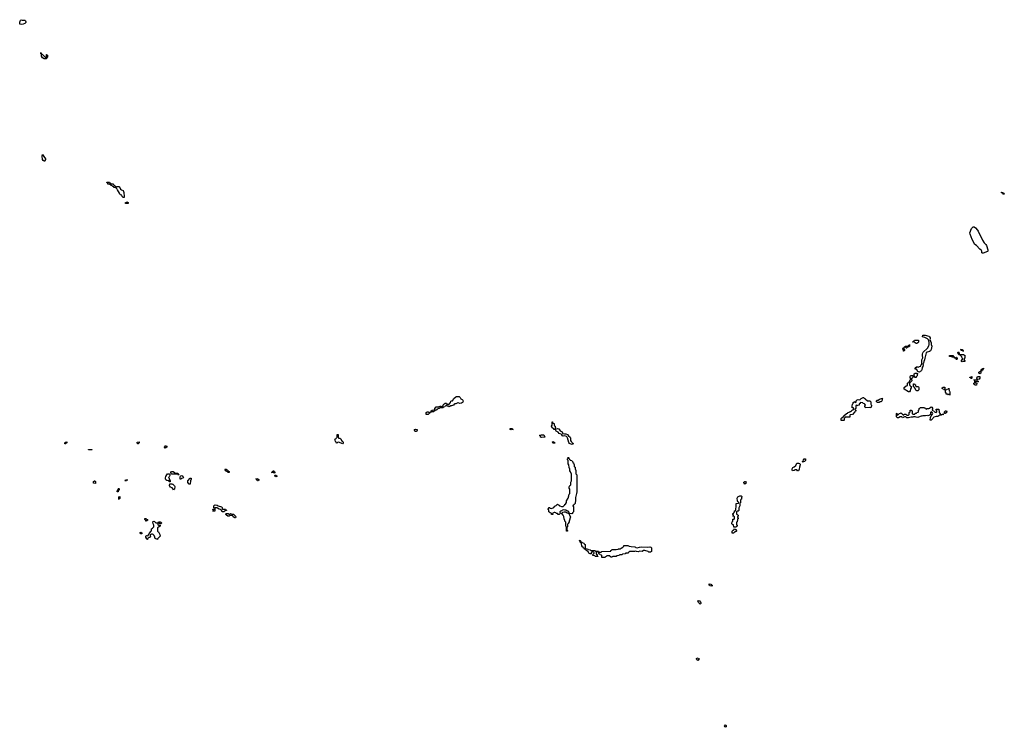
# Model space of a CAD drawing. Header units: inches. Extents: x 2381442 to 2565767, y 380187 to 487173.
# Tile 6 of 11: x 2518069 to 2541510, y 459245 to 476078. Entities that reach past the tile are written whole.
import ezdxf

# ---------------------------------------------------------------- set-up
doc = ezdxf.new("R2010")
doc.units = ezdxf.units.IN
doc.header["$MEASUREMENT"] = 0
for name, color, linetype in [('C5416', 7, 'Continuous'), ('C5417', 7, 'Continuous'), ('C5426', 7, 'Continuous'), ('C5427', 7, 'Continuous'), ('C5435', 7, 'Continuous'), ('C5436', 7, 'Continuous'), ('C5446', 7, 'Continuous'), ('C5447', 7, 'Continuous')]:
    doc.layers.add(name, color=color, linetype=linetype)

msp = doc.modelspace()

# ---------------------------------------------------------------- linework, layer by layer
at = {"layer": 'C5416', "color": 6}
for points in [[(2519170, 465989), (2519146, 465990), (2519148, 466030), (2519190, 466034), (2519192, 466010), (2519178, 466002)], [(2519710, 465846), (2519706, 465850), (2519710, 465854), (2519790, 465854), (2519794, 465850), (2519790, 465848)], [(2519870, 465046), (2519826, 465050), (2519828, 465090), (2519842, 465098), (2519848, 465112), (2519854, 465110), (2519858, 465098), (2519872, 465090), (2519874, 465050)]]:
    msp.add_lwpolyline(points, close=True, dxfattribs=at)
at = {"layer": 'C5417', "color": 6}
for points in [[(2518110, 475962), (2518069, 475970), (2518069, 476030), (2518082, 476038), (2518090, 476071), (2518110, 476078), (2518131, 476071), (2518190, 476065), (2518205, 476050), (2518211, 476030), (2518211, 476009), (2518190, 475988), (2518150, 475968)], [(2518690, 475172), (2518706, 475174), (2518709, 475251), (2518714, 475250), (2518718, 475238), (2518730, 475234), (2518734, 475190), (2518718, 475182), (2518710, 475146), (2518650, 475149), (2518609, 475169), (2518590, 475210), (2518584, 475256), (2518588, 475268), (2518569, 475270), (2518570, 475294), (2518578, 475278), (2518590, 475274), (2518598, 475258), (2518610, 475251), (2518648, 475208)], [(2518650, 472714), (2518630, 472725), (2518612, 472750), (2518603, 472830), (2518610, 472872), (2518640, 472820), (2518685, 472770), (2518685, 472750), (2518670, 472726), (2518664, 472716)]]:
    msp.add_lwpolyline(points, close=True, dxfattribs=at)
at = {"layer": 'C5426', "color": 6}
for points in [[(2528551, 466949), (2528510, 466965), (2528496, 466964), (2528450, 466938), (2528430, 466938), (2528414, 466930), (2528394, 466910), (2528370, 466902), (2528352, 466890), (2528330, 466889), (2528290, 466869), (2528267, 466887), (2528248, 466888), (2528242, 466902), (2528230, 466906), (2528218, 466902), (2528214, 466890), (2528198, 466882), (2528190, 466866), (2528158, 466862), (2528152, 466848), (2528070, 466846), (2528054, 466830), (2528030, 466828), (2528010, 466808), (2527994, 466806), (2527991, 466789), (2527954, 466786), (2527952, 466770), (2527934, 466766), (2527930, 466749), (2527873, 466747), (2527858, 466742), (2527850, 466728), (2527818, 466722), (2527814, 466710), (2527790, 466689), (2527746, 466690), (2527749, 466730), (2527766, 466750), (2527790, 466751), (2527810, 466734), (2527830, 466734), (2527842, 466738), (2527850, 466754), (2527862, 466758), (2527866, 466770), (2527886, 466790), (2527946, 466794), (2527949, 466831), (2527986, 466870), (2528030, 466871), (2528078, 466882), (2528090, 466891), (2528098, 466878), (2528110, 466874), (2528142, 466878), (2528150, 466914), (2528162, 466918), (2528166, 466930), (2528182, 466938), (2528190, 466954), (2528230, 466954), (2528238, 466938), (2528253, 466933), (2528290, 466932), (2528300, 466940), (2528322, 466970), (2528336, 467004), (2528348, 467012), (2528370, 467014), (2528402, 467070), (2528450, 467105), (2528471, 467111), (2528530, 467111), (2528552, 467090), (2528570, 467062), (2528606, 467046), (2528622, 467030), (2528625, 467010), (2528618, 466982), (2528610, 466968), (2528590, 466954)], [(2527490, 466281), (2527479, 466290), (2527469, 466310), (2527469, 466331), (2527490, 466336), (2527531, 466331), (2527534, 466310), (2527523, 466290), (2527510, 466283)], [(2529770, 466318), (2529746, 466330), (2529746, 466350), (2529750, 466354), (2529790, 466352), (2529794, 466334), (2529814, 466330), (2529810, 466326), (2529790, 466326)], [(2520870, 465986), (2520869, 466031), (2520910, 466034), (2520911, 466010), (2520890, 465988)], [(2525670, 466122), (2525690, 466122), (2525711, 466111), (2525732, 466070), (2525750, 466052), (2525765, 466045), (2525771, 466031), (2525771, 466010), (2525750, 465989), (2525670, 466026), (2525638, 466022), (2525630, 466006), (2525608, 466008), (2525607, 466027), (2525590, 466046), (2525578, 466078), (2525568, 466090), (2525582, 466098), (2525590, 466114), (2525602, 466118), (2525610, 466134), (2525622, 466138), (2525627, 466153), (2525628, 466210), (2525651, 466210), (2525654, 466130)], [(2521530, 465889), (2521519, 465910), (2521526, 465934), (2521530, 465938), (2521550, 465939), (2521571, 465930), (2521570, 465908)], [(2521754, 465294), (2521830, 465294), (2521834, 465274), (2521852, 465270), (2521854, 465250), (2521850, 465246), (2521842, 465262), (2521830, 465266), (2521689, 465269), (2521668, 465288), (2521668, 465310), (2521686, 465330), (2521730, 465331), (2521733, 465313), (2521752, 465310)], [(2523030, 465308), (2523020, 465320), (2522970, 465350), (2522964, 465370), (2522969, 465391), (2523010, 465372), (2523038, 465338), (2523052, 465330), (2523054, 465310), (2523050, 465309)], [(2524130, 465286), (2524122, 465302), (2524110, 465306), (2524070, 465306), (2524066, 465310), (2524082, 465318), (2524086, 465330), (2524102, 465338), (2524110, 465351), (2524114, 465334), (2524134, 465330), (2524138, 465318), (2524154, 465310), (2524138, 465302)], [(2520610, 465109), (2520568, 465110), (2520582, 465118), (2520586, 465130), (2520634, 465130), (2520618, 465122)], [(2521630, 465086), (2521626, 465106), (2521570, 465119), (2521550, 465129), (2521542, 465150), (2521540, 465180), (2521550, 465214), (2521569, 465250), (2521590, 465271), (2521631, 465271), (2521652, 465252), (2521630, 465206), (2521614, 465190), (2521630, 465174), (2521631, 465150), (2521651, 465110), (2521650, 465086)], [(2521910, 465149), (2521888, 465150), (2521888, 465192), (2521898, 465222), (2521906, 465230), (2521930, 465233), (2521950, 465221), (2521966, 465190), (2521950, 465174), (2521918, 465162)], [(2522130, 465026), (2522107, 465027), (2522070, 465066), (2522069, 465110), (2522128, 465170), (2522150, 465171), (2522153, 465150), (2522134, 465106)], [(2523750, 465109), (2523729, 465109), (2523726, 465126), (2523708, 465130), (2523706, 465146), (2523688, 465150), (2523702, 465158), (2523710, 465174), (2523718, 465158), (2523750, 465152), (2523758, 465138), (2523770, 465134), (2523770, 465126), (2523758, 465122)], [(2524170, 465202), (2524150, 465208), (2524142, 465230), (2524148, 465252), (2524170, 465245), (2524190, 465231), (2524190, 465208)], [(2520390, 464846), (2520388, 464870), (2520402, 464878), (2520410, 464914), (2520422, 464918), (2520430, 464932), (2520433, 464893), (2520430, 464886), (2520418, 464882), (2520410, 464846)], [(2521730, 464889), (2521726, 464910), (2521700, 464940), (2521660, 464960), (2521640, 464980), (2521635, 464990), (2521636, 465004), (2521647, 465033), (2521690, 465038), (2521710, 465032), (2521725, 465025), (2521732, 465010), (2521752, 464990), (2521762, 464970), (2521751, 464909), (2521738, 464902)], [(2520430, 464668), (2520426, 464670), (2520428, 464730), (2520452, 464732), (2520452, 464690), (2520438, 464682)], [(2522930, 464369), (2522890, 464369), (2522888, 464390), (2522862, 464422), (2522849, 464429), (2522815, 464435), (2522776, 464456), (2522770, 464466), (2522730, 464466), (2522718, 464462), (2522712, 464390), (2522670, 464386), (2522667, 464393), (2522682, 464398), (2522686, 464410), (2522682, 464422), (2522666, 464430), (2522670, 464434), (2522702, 464438), (2522706, 464450), (2522702, 464462), (2522688, 464468), (2522687, 464513), (2522702, 464518), (2522706, 464530), (2522723, 464537), (2522770, 464530), (2522793, 464513), (2522871, 464490), (2522891, 464470), (2522892, 464452), (2522898, 464438), (2522913, 464433), (2522970, 464431), (2522978, 464418), (2522994, 464410), (2522990, 464406), (2522958, 464402), (2522954, 464390)], [(2521090, 464148), (2521069, 464149), (2521068, 464168), (2521046, 464190), (2521046, 464210), (2521070, 464212), (2521090, 464194), (2521112, 464190), (2521110, 464166), (2521098, 464162)], [(2521312, 464112), (2521348, 464112), (2521362, 464118), (2521370, 464131), (2521410, 464131), (2521451, 464110), (2521430, 464086), (2521410, 464086), (2521390, 464106), (2521378, 464102), (2521373, 464087), (2521358, 464082), (2521354, 464070), (2521358, 464058), (2521370, 464054), (2521412, 464052), (2521412, 464030), (2521371, 464009), (2521352, 463988), (2521351, 463970), (2521352, 463912), (2521370, 463894), (2521406, 463830), (2521411, 463790), (2521352, 463730), (2521350, 463709), (2521308, 463730), (2521290, 463748), (2521288, 463770), (2521268, 463808), (2521248, 463828), (2521230, 463838), (2521204, 463836), (2521178, 463822), (2521174, 463810), (2521182, 463790), (2521174, 463770), (2521160, 463760), (2521142, 463758), (2521130, 463746), (2521118, 463742), (2521114, 463710), (2521106, 463710), (2521102, 463722), (2521088, 463728), (2521087, 463747), (2521069, 463770), (2521069, 463791), (2521089, 463811), (2521118, 463802), (2521146, 463830), (2521148, 463852), (2521198, 463910), (2521206, 463930), (2521208, 463970), (2521230, 463982), (2521254, 464006), (2521266, 464010), (2521266, 464050), (2521248, 464088), (2521242, 464130), (2521250, 464142), (2521269, 464151)], [(2523050, 464314), (2523070, 464314), (2523090, 464331), (2523130, 464314), (2523170, 464312), (2523178, 464298), (2523210, 464270), (2523218, 464242), (2523210, 464228), (2523190, 464229), (2523150, 464248), (2523142, 464282), (2523130, 464286), (2523070, 464286), (2523054, 464270), (2523026, 464270), (2522989, 464290), (2522978, 464310), (2522980, 464320), (2522990, 464332), (2523030, 464334)], [(2520970, 463848), (2520948, 463848), (2520942, 463862), (2520928, 463868), (2520930, 463874), (2520942, 463878), (2520950, 463894), (2520958, 463878), (2520974, 463870), (2520974, 463850)]]:
    msp.add_lwpolyline(points, close=True, dxfattribs=at)
at = {"layer": 'C5427', "color": 6}
for points in [[(2520370, 472094), (2520390, 472114), (2520430, 472112), (2520445, 472105), (2520472, 472050), (2520490, 472032), (2520530, 472014), (2520550, 471971), (2520554, 471870), (2520554, 471850), (2520550, 471848), (2520530, 471849), (2520508, 471870), (2520502, 471902), (2520470, 471908), (2520450, 471928), (2520444, 471950), (2520394, 472030), (2520389, 472049), (2520366, 472070), (2520362, 472082), (2520347, 472087), (2520310, 472089), (2520306, 472106), (2520290, 472108), (2520269, 472129), (2520248, 472130), (2520246, 472146), (2520226, 472150), (2520222, 472162), (2520207, 472167), (2520170, 472169), (2520167, 472187), (2520149, 472190), (2520146, 472210), (2520210, 472214), (2520214, 472194), (2520234, 472190), (2520238, 472178), (2520253, 472173), (2520292, 472172), (2520298, 472158), (2520313, 472153), (2520334, 472130), (2520338, 472118), (2520354, 472110), (2520358, 472098)], [(2520590, 471708), (2520588, 471730), (2520622, 471738), (2520630, 471752), (2520638, 471738), (2520652, 471730), (2520654, 471710), (2520650, 471708)]]:
    msp.add_lwpolyline(points, close=True, dxfattribs=at)
at = {"layer": 'C5435', "color": 6}
msp.add_lwpolyline([(2534870, 459245), (2534856, 459256), (2534850, 459270), (2534870, 459306), (2534890, 459291), (2534892, 459270), (2534887, 459253)], close=True, dxfattribs=at)
at = {"layer": 'C5436', "color": 6}
for points in [[(2539410, 468378), (2539386, 468390), (2539382, 468402), (2539368, 468408), (2539328, 468412), (2539342, 468418), (2539346, 468430), (2539362, 468438), (2539370, 468454), (2539470, 468452), (2539470, 468410), (2539458, 468402), (2539450, 468389), (2539430, 468378)], [(2539490, 467695), (2539470, 467698), (2539449, 467709), (2539422, 467762), (2539387, 467767), (2539388, 467788), (2539390, 467794), (2539402, 467798), (2539406, 467810), (2539426, 467814), (2539430, 467831), (2539438, 467818), (2539470, 467814), (2539482, 467818), (2539486, 467830), (2539522, 467838), (2539530, 467874), (2539542, 467878), (2539547, 467893), (2539548, 467972), (2539545, 467985), (2539567, 468033), (2539559, 468090), (2539561, 468119), (2539570, 468151), (2539578, 468170), (2539679, 468261), (2539687, 468273), (2539710, 468330), (2539720, 468340), (2539724, 468350), (2539724, 468404), (2539706, 468466), (2539685, 468485), (2539618, 468518), (2539566, 468530), (2539570, 468571), (2539629, 468571), (2539710, 468547), (2539732, 468530), (2539743, 468510), (2539744, 468490), (2539737, 468470), (2539770, 468390), (2539771, 468351), (2539781, 468310), (2539778, 468270), (2539770, 468230), (2539750, 468204), (2539730, 468188), (2539670, 468170), (2539650, 468150), (2539614, 468030), (2539610, 467986), (2539592, 467948), (2539590, 467906), (2539574, 467890), (2539578, 467870), (2539571, 467830), (2539552, 467808), (2539550, 467746), (2539542, 467730), (2539526, 467714), (2539510, 467708)], [(2539110, 468190), (2539102, 468242), (2539088, 468250), (2539102, 468258), (2539106, 468270), (2539114, 468274), (2539114, 468250), (2539118, 468238), (2539134, 468230), (2539134, 468210), (2539118, 468202), (2539114, 468190)], [(2539170, 468266), (2539162, 468282), (2539126, 468286), (2539126, 468290), (2539142, 468298), (2539150, 468314), (2539210, 468314), (2539222, 468318), (2539226, 468330), (2539242, 468338), (2539250, 468354), (2539254, 468350), (2539250, 468306), (2539238, 468302), (2539230, 468288), (2539198, 468282), (2539190, 468266)], [(2539390, 467566), (2539367, 467607), (2539366, 467650), (2539382, 467658), (2539388, 467672), (2539430, 467672), (2539438, 467658), (2539452, 467650), (2539438, 467642), (2539432, 467610), (2539415, 467585), (2539410, 467568)], [(2539250, 467228), (2539230, 467229), (2539129, 467290), (2539128, 467330), (2539170, 467372), (2539202, 467378), (2539206, 467390), (2539206, 467430), (2539222, 467438), (2539230, 467454), (2539242, 467458), (2539268, 467512), (2539282, 467518), (2539286, 467530), (2539282, 467542), (2539266, 467550), (2539267, 467587), (2539276, 467604), (2539290, 467612), (2539332, 467612), (2539332, 467568), (2539310, 467546), (2539298, 467542), (2539294, 467530), (2539298, 467518), (2539312, 467512), (2539312, 467488), (2539270, 467446), (2539258, 467442), (2539254, 467430), (2539254, 467390), (2539258, 467378), (2539270, 467374), (2539278, 467358), (2539294, 467350), (2539294, 467330), (2539292, 467308), (2539278, 467302), (2539273, 467287), (2539271, 467249)], [(2539450, 467248), (2539428, 467248), (2539410, 467258), (2539404, 467264), (2539382, 467322), (2539370, 467326), (2539348, 467348), (2539346, 467390), (2539350, 467414), (2539373, 467413), (2539378, 467398), (2539392, 467392), (2539394, 467370), (2539410, 467354), (2539451, 467351), (2539464, 467344), (2539472, 467332), (2539472, 467270)], [(2538330, 466848), (2538290, 466855), (2538208, 466848), (2538202, 466862), (2538186, 466870), (2538186, 466890), (2538206, 466910), (2538186, 466930), (2538182, 466942), (2538150, 466946), (2538142, 466962), (2538127, 466967), (2538090, 466968), (2538070, 466946), (2538058, 466942), (2538053, 466907), (2538018, 466902), (2538010, 466886), (2538002, 466902), (2537990, 466906), (2537978, 466902), (2537974, 466890), (2537974, 466830), (2537958, 466822), (2537954, 466810), (2537974, 466790), (2537973, 466767), (2537958, 466762), (2537953, 466747), (2537892, 466688), (2537838, 466682), (2537834, 466670), (2537834, 466630), (2537830, 466626), (2537730, 466626), (2537718, 466622), (2537713, 466607), (2537698, 466602), (2537694, 466590), (2537694, 466550), (2537690, 466546), (2537627, 466547), (2537628, 466590), (2537650, 466612), (2537666, 466614), (2537669, 466631), (2537686, 466634), (2537690, 466654), (2537750, 466712), (2537782, 466718), (2537788, 466732), (2537822, 466738), (2537826, 466750), (2537850, 466754), (2537870, 466774), (2537882, 466778), (2537890, 466794), (2537910, 466794), (2537926, 466810), (2537922, 466842), (2537890, 466846), (2537886, 466850), (2537887, 466887), (2537898, 466930), (2537908, 466950), (2537909, 466970), (2537950, 466992), (2537970, 466974), (2537982, 466978), (2537989, 467030), (2538030, 467045), (2538070, 467034), (2538106, 467070), (2538146, 467090), (2538154, 467090), (2538175, 467075), (2538191, 467070), (2538198, 467058), (2538250, 467014), (2538310, 467011), (2538334, 466990), (2538334, 466930), (2538338, 466918), (2538352, 466912), (2538352, 466890)], [(2538488, 466968), (2538482, 466982), (2538466, 466990), (2538470, 467014), (2538486, 467030), (2538510, 467031), (2538535, 467050), (2538588, 467070), (2538611, 467071), (2538604, 467056), (2538601, 467030), (2538585, 466995), (2538570, 466988), (2538553, 466987), (2538530, 466969)], [(2530830, 466334), (2530870, 466352), (2530905, 466345), (2530938, 466298), (2530970, 466285), (2530985, 466270), (2530993, 466247), (2530993, 466233), (2531043, 466223), (2531070, 466224), (2531110, 466207), (2531138, 466178), (2531172, 466150), (2531179, 466130), (2531179, 466090), (2531185, 466065), (2531201, 466041), (2531232, 466010), (2531234, 465994), (2531250, 465992), (2531250, 465986), (2531230, 465986), (2531222, 465978), (2531210, 465975), (2531155, 465995), (2531140, 466020), (2531113, 466130), (2531104, 466150), (2531090, 466164), (2531050, 466175), (2531010, 466168), (2530990, 466178), (2530979, 466199), (2530958, 466218), (2530915, 466235), (2530885, 466265), (2530842, 466290), (2530822, 466322), (2530808, 466328), (2530790, 466329), (2530775, 466355), (2530749, 466370), (2530728, 466410), (2530748, 466430), (2530746, 466510), (2530750, 466514), (2530758, 466478), (2530794, 466470), (2530794, 466430), (2530798, 466418), (2530814, 466410), (2530814, 466390), (2530822, 466370), (2530814, 466350), (2530818, 466338)], [(2530490, 466139), (2530470, 466149), (2530468, 466168), (2530462, 466182), (2530446, 466190), (2530450, 466194), (2530470, 466194), (2530495, 466205), (2530530, 466206), (2530550, 466201), (2530559, 466190), (2530570, 466148)], [(2530770, 466006), (2530746, 466030), (2530770, 466042), (2530794, 466030), (2530798, 466018), (2530812, 466010), (2530810, 466006)], [(2531210, 464322), (2531170, 464328), (2531154, 464326), (2531152, 464310), (2531182, 464250), (2531151, 464150), (2531151, 464130), (2531132, 464110), (2531132, 464090), (2531118, 464082), (2531114, 464070), (2531112, 464010), (2531098, 464002), (2531094, 463990), (2531094, 463950), (2531098, 463938), (2531112, 463930), (2531110, 463908), (2531090, 463910), (2531087, 464007), (2531082, 464022), (2531070, 464026), (2531069, 464030), (2531068, 464128), (2531050, 464146), (2531047, 464167), (2531030, 464206), (2531023, 464263), (2531009, 464290), (2530975, 464330), (2530978, 464342), (2530999, 464361), (2531030, 464371), (2531071, 464371), (2531102, 464350), (2531130, 464338), (2531142, 464338), (2531148, 464350), (2531142, 464370), (2531130, 464388), (2531109, 464389), (2531090, 464402), (2531070, 464409), (2531050, 464409), (2531010, 464418), (2530952, 464390), (2530932, 464370), (2530934, 464330), (2530914, 464310), (2530888, 464310), (2530870, 464328), (2530849, 464329), (2530830, 464348), (2530810, 464358), (2530790, 464358), (2530758, 464342), (2530754, 464330), (2530758, 464318), (2530772, 464310), (2530731, 464309), (2530729, 464329), (2530722, 464342), (2530708, 464348), (2530690, 464349), (2530682, 464362), (2530669, 464370), (2530667, 464407), (2530662, 464422), (2530649, 464429), (2530650, 464451), (2530667, 464453), (2530670, 464472), (2530690, 464471), (2530698, 464458), (2530730, 464452), (2530785, 464475), (2530810, 464502), (2530840, 464520), (2530870, 464550), (2530894, 464534), (2530911, 464530), (2530917, 464517), (2530930, 464510), (2530970, 464496), (2531010, 464498), (2531044, 464536), (2531050, 464551), (2531063, 464557), (2531086, 464594), (2531090, 464632), (2531124, 464696), (2531146, 464754), (2531150, 464791), (2531169, 464810), (2531168, 464908), (2531149, 464930), (2531149, 464969), (2531162, 464978), (2531170, 464994), (2531188, 465012), (2531190, 465074), (2531209, 465110), (2531207, 465267), (2531185, 465325), (2531169, 465350), (2531169, 465389), (2531150, 465426), (2531142, 465490), (2531130, 465510), (2531128, 465588), (2531110, 465606), (2531110, 465634), (2531126, 465650), (2531130, 465671), (2531132, 465652), (2531154, 465630), (2531158, 465618), (2531174, 465610), (2531178, 465598), (2531210, 465592), (2531218, 465578), (2531230, 465574), (2531238, 465538), (2531250, 465534), (2531258, 465498), (2531270, 465494), (2531273, 465453), (2531278, 465438), (2531290, 465434), (2531291, 465391), (2531310, 465354), (2531311, 465271), (2531331, 465250), (2531331, 464850), (2531327, 464810), (2531305, 464710), (2531302, 464630), (2531291, 464589), (2531290, 464566), (2531270, 464546), (2531258, 464542), (2531250, 464526), (2531238, 464522), (2531234, 464510), (2531254, 464490), (2531252, 464370), (2531232, 464350), (2531226, 464334)], [(2536710, 465546), (2536708, 465570), (2536722, 465578), (2536728, 465610), (2536749, 465631), (2536774, 465630), (2536774, 465590), (2536750, 465568), (2536718, 465562)], [(2536590, 465348), (2536570, 465368), (2536530, 465369), (2536510, 465355), (2536470, 465348), (2536458, 465370), (2536458, 465390), (2536466, 465410), (2536476, 465424), (2536510, 465442), (2536545, 465475), (2536564, 465510), (2536570, 465532), (2536611, 465531), (2536637, 465517), (2536646, 465506), (2536647, 465490), (2536631, 465430), (2536630, 465386), (2536610, 465348)], [(2535330, 465026), (2535310, 465066), (2535310, 465074), (2535330, 465092), (2535350, 465091), (2535362, 465070), (2535350, 465046)], [(2535130, 464006), (2535067, 464007), (2535062, 464062), (2535030, 464066), (2535022, 464090), (2535030, 464134), (2535046, 464150), (2535046, 464190), (2535050, 464194), (2535082, 464198), (2535086, 464210), (2535086, 464250), (2535082, 464262), (2535050, 464266), (2535049, 464269), (2535050, 464274), (2535062, 464278), (2535066, 464290), (2535062, 464302), (2535050, 464306), (2535049, 464329), (2535050, 464332), (2535054, 464334), (2535066, 464334), (2535070, 464354), (2535082, 464358), (2535089, 464371), (2535090, 464391), (2535107, 464393), (2535107, 464407), (2535119, 464421), (2535130, 464510), (2535130, 464571), (2535182, 464578), (2535186, 464590), (2535182, 464602), (2535168, 464608), (2535158, 464630), (2535150, 464694), (2535169, 464731), (2535210, 464752), (2535247, 464753), (2535254, 464746), (2535254, 464734), (2535272, 464730), (2535258, 464722), (2535254, 464710), (2535254, 464670), (2535238, 464662), (2535232, 464648), (2535230, 464586), (2535218, 464582), (2535213, 464567), (2535212, 464510), (2535192, 464468), (2535190, 464406), (2535170, 464386), (2535150, 464386), (2535134, 464370), (2535134, 464330), (2535138, 464318), (2535150, 464314), (2535158, 464298), (2535172, 464290), (2535172, 464268), (2535154, 464250), (2535158, 464238), (2535172, 464230), (2535170, 464206), (2535158, 464202), (2535154, 464190), (2535152, 464130), (2535138, 464122), (2535134, 464110), (2535134, 464070), (2535138, 464058), (2535150, 464054), (2535151, 464030), (2535138, 464022)], [(2535030, 463866), (2535028, 463910), (2535042, 463918), (2535050, 463934), (2535062, 463938), (2535067, 463953), (2535082, 463958), (2535090, 463974), (2535098, 463958), (2535130, 463954), (2535131, 463909), (2535130, 463906), (2535098, 463902), (2535093, 463887), (2535078, 463882), (2535070, 463866)], [(2531670, 463454), (2531770, 463454), (2531778, 463438), (2531850, 463432), (2531858, 463418), (2531870, 463414), (2531910, 463414), (2531922, 463418), (2531926, 463430), (2531931, 463431), (2532130, 463434), (2532142, 463438), (2532146, 463450), (2532162, 463458), (2532170, 463471), (2532270, 463472), (2532318, 463482), (2532326, 463490), (2532368, 463492), (2532386, 463510), (2532429, 463531), (2532449, 463551), (2532451, 463571), (2532550, 463572), (2532577, 463557), (2532623, 463543), (2532710, 463535), (2532732, 463530), (2532741, 463521), (2532770, 463511), (2532826, 463530), (2532883, 463537), (2533010, 463527), (2533070, 463536), (2533092, 463530), (2533110, 463512), (2533111, 463430), (2533090, 463409), (2533050, 463409), (2533030, 463429), (2532950, 463453), (2532922, 463450), (2532890, 463429), (2532830, 463434), (2532790, 463422), (2532750, 463429), (2532730, 463438), (2532708, 463428), (2532590, 463426), (2532578, 463422), (2532570, 463406), (2532558, 463402), (2532554, 463390), (2532494, 463386), (2532494, 463374), (2532489, 463369), (2532430, 463366), (2532418, 463362), (2532414, 463350), (2532408, 463348), (2532353, 463347), (2532338, 463342), (2532334, 463330), (2532278, 463322), (2532274, 463310), (2532190, 463306), (2532178, 463302), (2532170, 463289), (2532146, 463290), (2532142, 463302), (2532127, 463307), (2532122, 463322), (2532090, 463328), (2532050, 463326), (2532030, 463306), (2532018, 463302), (2532010, 463288), (2531930, 463288), (2531926, 463290), (2531926, 463330), (2531922, 463342), (2531890, 463346), (2531882, 463362), (2531867, 463367), (2531862, 463382), (2531847, 463387), (2531842, 463422), (2531830, 463426), (2531798, 463422), (2531794, 463410), (2531794, 463370), (2531798, 463358), (2531813, 463353), (2531818, 463318), (2531833, 463313), (2531830, 463306), (2531770, 463309), (2531762, 463322), (2531710, 463329), (2531706, 463350), (2531722, 463358), (2531730, 463374), (2531742, 463378), (2531746, 463390), (2531742, 463402), (2531730, 463406), (2531722, 463422), (2531710, 463426), (2531698, 463422), (2531690, 463406), (2531678, 463402), (2531672, 463368), (2531651, 463369), (2531630, 463378), (2531618, 463390), (2531609, 463409), (2531586, 463430), (2531582, 463442), (2531566, 463450), (2531562, 463462), (2531548, 463468), (2531528, 463470), (2531526, 463486), (2531510, 463488), (2531506, 463506), (2531490, 463508), (2531487, 463527), (2531470, 463529), (2531468, 463548), (2531449, 463550), (2531442, 463622), (2531430, 463626), (2531422, 463642), (2531410, 463646), (2531402, 463682), (2531390, 463686), (2531388, 463692), (2531414, 463690), (2531418, 463678), (2531430, 463674), (2531438, 463658), (2531454, 463650), (2531458, 463638), (2531494, 463630), (2531498, 463618), (2531510, 463614), (2531518, 463598), (2531534, 463590), (2531533, 463513), (2531538, 463498), (2531590, 463492), (2531598, 463478), (2531613, 463473), (2531654, 463470), (2531658, 463458)], [(2534550, 462606), (2534507, 462607), (2534502, 462622), (2534486, 462630), (2534486, 462654), (2534531, 462651), (2534534, 462634), (2534554, 462630), (2534554, 462610)], [(2534270, 462175), (2534263, 462183), (2534250, 462187), (2534230, 462214), (2534210, 462254), (2534230, 462261), (2534251, 462251), (2534280, 462220), (2534286, 462210), (2534285, 462190)], [(2534210, 460838), (2534189, 460850), (2534178, 460870), (2534190, 460894), (2534210, 460891), (2534231, 460871), (2534252, 460870), (2534238, 460862), (2534230, 460846)]]:
    msp.add_lwpolyline(points, close=True, dxfattribs=at)
msp.add_lwpolyline([(2540000, 466669), (2539973, 466667), (2539930, 466639), (2539910, 466635), (2539890, 466642), (2539835, 466625), (2539818, 466610), (2539810, 466588), (2539770, 466548), (2539748, 466550), (2539749, 466611), (2539767, 466653), (2539786, 466670), (2539787, 466693), (2539802, 466698), (2539806, 466710), (2539802, 466722), (2539787, 466727), (2539782, 466742), (2539770, 466746), (2539758, 466742), (2539754, 466730), (2539754, 466690), (2539738, 466682), (2539730, 466666), (2539710, 466666), (2539690, 466658), (2539670, 466662), (2539630, 466655), (2539570, 466658), (2539550, 466649), (2539530, 466649), (2539510, 466635), (2539450, 466617), (2539410, 466619), (2539390, 466628), (2539350, 466628), (2539330, 466622), (2539290, 466622), (2539230, 466606), (2539190, 466609), (2539168, 466628), (2539130, 466629), (2539090, 466609), (2539082, 466622), (2539068, 466628), (2539030, 466629), (2538990, 466609), (2538966, 466610), (2538946, 466630), (2538946, 466710), (2538950, 466714), (2538954, 466710), (2538958, 466678), (2538970, 466674), (2538982, 466678), (2538987, 466693), (2539002, 466698), (2539007, 466713), (2539042, 466718), (2539050, 466734), (2539058, 466718), (2539074, 466710), (2539078, 466698), (2539094, 466690), (2539098, 466678), (2539110, 466674), (2539130, 466694), (2539170, 466694), (2539178, 466678), (2539190, 466674), (2539230, 466674), (2539246, 466690), (2539246, 466730), (2539262, 466738), (2539266, 466750), (2539266, 466790), (2539290, 466792), (2539298, 466778), (2539314, 466770), (2539314, 466710), (2539330, 466694), (2539370, 466694), (2539382, 466698), (2539390, 466714), (2539422, 466718), (2539430, 466734), (2539462, 466738), (2539466, 466750), (2539466, 466790), (2539482, 466798), (2539486, 466830), (2539502, 466838), (2539508, 466852), (2539610, 466854), (2539618, 466838), (2539633, 466833), (2539638, 466818), (2539650, 466814), (2539662, 466818), (2539668, 466832), (2539710, 466831), (2539730, 466838), (2539770, 466865), (2539782, 466862), (2539800, 466840), (2539802, 466810), (2539794, 466790), (2539798, 466778), (2539834, 466774), (2539838, 466758), (2539853, 466753), (2539858, 466738), (2539890, 466734), (2539906, 466750), (2539902, 466782), (2539886, 466790), (2539886, 466810), (2539890, 466814), (2539947, 466813), (2539952, 466810), (2539953, 466793), (2539962, 466770), (2539962, 466730), (2539980, 466700), (2539990, 466692), (2540000, 466692)], dxfattribs=at)
at = {"layer": 'C5446', "color": 6}
for points in [[(2540472, 468112), (2540550, 468114), (2540558, 468098), (2540570, 468094), (2540571, 468030), (2540558, 468022), (2540554, 468010), (2540558, 467978), (2540571, 467970), (2540570, 467949), (2540531, 467949), (2540510, 467942), (2540489, 467949), (2540490, 467972), (2540510, 467994), (2540522, 467998), (2540526, 468010), (2540522, 468022), (2540509, 468029), (2540502, 468062), (2540486, 468070), (2540482, 468082), (2540466, 468090), (2540462, 468102), (2540430, 468106), (2540422, 468122), (2540410, 468126), (2540406, 468150), (2540410, 468174), (2540431, 468171), (2540433, 468133), (2540438, 468118)], [(2540530, 468186), (2540522, 468202), (2540486, 468210), (2540482, 468222), (2540466, 468230), (2540514, 468230), (2540518, 468218), (2540534, 468210), (2540534, 468190)], [(2540350, 468034), (2540362, 468038), (2540366, 468050), (2540374, 468050), (2540378, 468038), (2540390, 468034), (2540391, 468011), (2540390, 468006), (2540378, 468002), (2540370, 467988), (2540362, 468022), (2540326, 468030), (2540322, 468042), (2540307, 468047), (2540268, 468048), (2540262, 468062), (2540250, 468066), (2540208, 468068), (2540206, 468090), (2540290, 468092), (2540294, 468074), (2540310, 468072), (2540314, 468054), (2540334, 468050), (2540338, 468038)], [(2540930, 467646), (2540922, 467662), (2540906, 467670), (2540907, 467693), (2540922, 467698), (2540926, 467710), (2540942, 467718), (2540950, 467734), (2540962, 467738), (2540976, 467764), (2540996, 467784), (2541012, 467792), (2541017, 467777), (2541010, 467755), (2540995, 467745), (2540990, 467729), (2540971, 467729), (2540970, 467708), (2540954, 467706), (2540950, 467666), (2540938, 467662)], [(2540710, 467546), (2540702, 467562), (2540690, 467566), (2540688, 467572), (2540722, 467578), (2540726, 467590), (2540733, 467593), (2540734, 467550), (2540730, 467546)], [(2540850, 467388), (2540808, 467388), (2540802, 467402), (2540786, 467410), (2540786, 467430), (2540802, 467438), (2540806, 467450), (2540806, 467490), (2540802, 467502), (2540788, 467510), (2540790, 467514), (2540854, 467514), (2540858, 467498), (2540873, 467493), (2540878, 467478), (2540894, 467470), (2540890, 467466), (2540830, 467466), (2540818, 467462), (2540814, 467450), (2540818, 467438), (2540850, 467434), (2540854, 467430)], [(2540890, 467518), (2540866, 467526), (2540858, 467550), (2540870, 467594), (2540930, 467594), (2540931, 467549), (2540910, 467528)], [(2540110, 467274), (2540142, 467278), (2540146, 467290), (2540182, 467298), (2540186, 467310), (2540193, 467313), (2540194, 467250), (2540204, 467244), (2540213, 467227), (2540214, 467150), (2540210, 467146), (2540202, 467162), (2540190, 467166), (2540170, 467158), (2540147, 467167), (2540126, 467170), (2540122, 467202), (2540106, 467210), (2540106, 467250), (2540102, 467262), (2540087, 467267), (2540082, 467282), (2540047, 467287), (2540042, 467302), (2540026, 467310), (2540042, 467318), (2540047, 467333), (2540093, 467333), (2540094, 467290), (2540098, 467278)], [(2540087, 466707), (2540088, 466752), (2540110, 466772), (2540132, 466772), (2540142, 466750), (2540135, 466745), (2540130, 466729), (2540112, 466728), (2540110, 466709)]]:
    msp.add_lwpolyline(points, close=True, dxfattribs=at)
msp.add_lwpolyline([(2540000, 466692), (2540074, 466690), (2540033, 466687), (2540018, 466682), (2540014, 466670), (2540000, 466669)], dxfattribs=at)
at = {"layer": 'C5447', "color": 6}
for points in [[(2541474, 471954), (2541482, 471958), (2541502, 471950), (2541510, 471929), (2541486, 471930), (2541470, 471946), (2541462, 471962), (2541450, 471962), (2541438, 471970), (2541446, 471974), (2541471, 471970)], [(2540990, 470524), (2540973, 470530), (2540977, 470570), (2540970, 470590), (2540930, 470622), (2540844, 470704), (2540810, 470730), (2540741, 470850), (2540698, 470978), (2540692, 471010), (2540729, 471110), (2540750, 471137), (2540770, 471148), (2540790, 471149), (2540827, 471130), (2540875, 471070), (2540890, 471048), (2540919, 470979), (2540965, 470890), (2540987, 470830), (2541032, 470772), (2541070, 470734), (2541083, 470710), (2541115, 470605), (2541118, 470590), (2541114, 470570), (2541110, 470565), (2541010, 470526)]]:
    msp.add_lwpolyline(points, close=True, dxfattribs=at)

doc.saveas('drawing.dxf')
